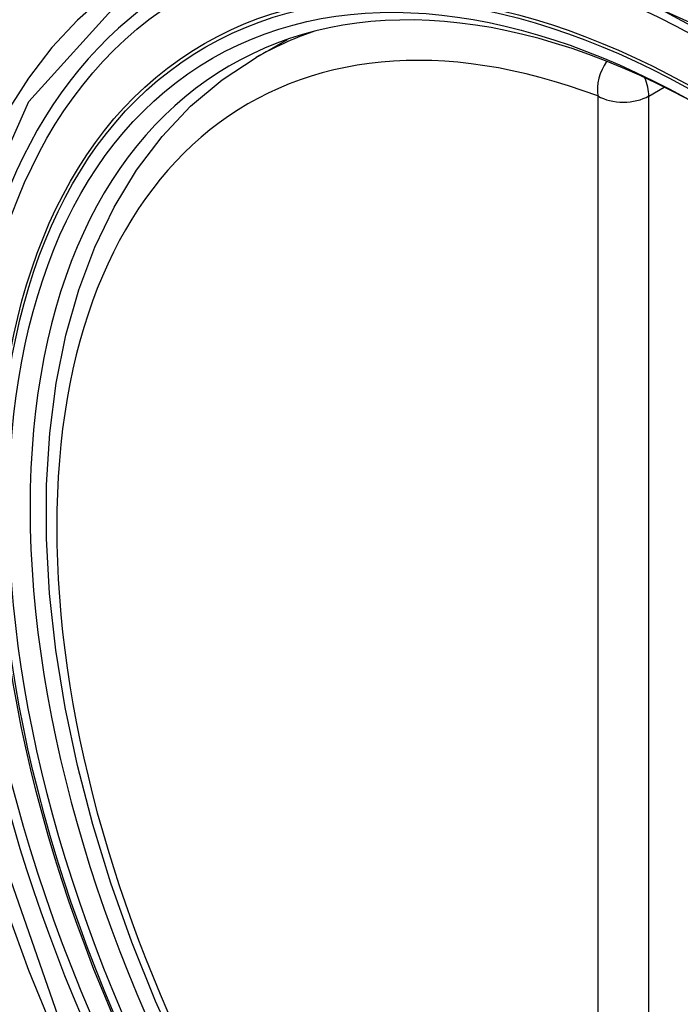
# Model space of a CAD drawing. Header units: inches. Extents: x 484 to 569.5, y 187.4 to 262.6.
# Tile 92 of 99: x 529.067 to 529.283, y 234.777 to 235.098. Entities that reach past the tile are written whole.
import ezdxf

# ---------------------------------------------------------------- set-up
doc = ezdxf.new("R2010")
doc.units = ezdxf.units.IN
doc.header["$MEASUREMENT"] = 0
doc.layers.add('Visible Edges(ANSI)', color=7, linetype='Continuous', lineweight=25)
doc.layers.add('Visible Tangent Edges(ANSI)', color=7, linetype='Continuous', lineweight=25)

msp = doc.modelspace()

# ---------------------------------------------------------------- linework, layer by layer
at = {"layer": 'Visible Edges(ANSI)'}
msp.add_line((529.14443, 235.08591), (529.15473, 235.09185), dxfattribs=at)
at = {"layer": 'Visible Edges(ANSI)', "flags": 128}
msp.add_lwpolyline([(529.12018, 234.75873), (529.1116, 234.77775), (529.10386, 234.79693), (529.09701, 234.8162), (529.09107, 234.83546), (529.08608, 234.85463), (529.08205, 234.87364), (529.07901, 234.89239), (529.07697, 234.91081), (529.07596, 234.92882), (529.07598, 234.94633), (529.07704, 234.96328), (529.07915, 234.9796), (529.0823, 234.99521), (529.08651, 235.01005), (529.09177, 235.02403), (529.09807, 235.03709), (529.10539, 235.04916), (529.11374, 235.06015), (529.12306, 235.06999), (529.13331, 235.0786), (529.14443, 235.08591)], dxfattribs=at)
at = {"layer": 'Visible Edges(ANSI)'}
msp.add_ellipse((529.28983, 234.80847), major_axis=(-0.15963, 0.2772), ratio=0.578093, dxfattribs=at)
msp.add_ellipse((529.29331, 234.81047), major_axis=(0.15718, -0.27294), ratio=0.578093, start_param=2.362013, end_param=7.062765, dxfattribs=at)
at = {"layer": 'Visible Tangent Edges(ANSI)'}
for p, q in [((529.27278, 235.07336), (529.27782, 235.07626)), ((529.25608, 235.07336), (529.25608, 234.58806)), ((529.27278, 234.58806), (529.27278, 235.07336))]:
    msp.add_line(p, q, dxfattribs=at)
at = {"layer": 'Visible Tangent Edges(ANSI)', "flags": 128}
for points in [[(529.08064, 234.77028), (529.05642, 234.83943), (529.0429, 234.90714), (529.04069, 234.97036), (529.0499, 235.02596), (529.07016, 235.07159), (529.10041, 235.10497), (529.13937, 235.1246), (529.18535, 235.12971), (529.23605, 235.12005), (529.28921, 235.09607)], [(529.09513, 235.10616), (529.0861, 235.09815), (529.07774, 235.08915), (529.07008, 235.0792), (529.06314, 235.06832), (529.05696, 235.05655), (529.05155, 235.04393), (529.04694, 235.03049), (529.04316, 235.01631), (529.04022, 235.00145), (529.0381, 234.98593), (529.03683, 234.9698), (529.0364, 234.95309), (529.03683, 234.93586), (529.03812, 234.91819), (529.04025, 234.90017), (529.04322, 234.88185), (529.047, 234.86328), (529.0516, 234.84454), (529.05699, 234.82567), (529.06317, 234.80673), (529.07011, 234.7878), (529.07777, 234.76899)]]:
    msp.add_lwpolyline(points, dxfattribs=at)
at = {"layer": 'Visible Tangent Edges(ANSI)'}
for centre, major_axis, ratio, start_param, end_param in [((529.29232, 234.8099), (-0.17285, 0.30015), 0.578093, 5.049711, 10.658253), ((529.29227, 234.80987), (-0.1503, 0.261), 0.578093, 5.670484, 8.47055), ((529.30062, 234.81468), (-0.15619, 0.27123), 0.578093, 6.170881, 6.283185), ((529.26443, 235.07817), (-0.00416, -0.01105), 0.667544, 4.352992, 5.394234), ((529.26443, 235.07817), (0.00589, -0.01024), 0.578093, 0.787332, 1.35469), ((529.26443, 235.07817), (-0.01181, 0), 0.575862, 0.785398, 2.356194)]:
    msp.add_ellipse(centre, major_axis=major_axis, ratio=ratio, start_param=start_param, end_param=end_param, dxfattribs=at)
for centre, major_axis in [((529.29291, 234.81024), (0.17078, -0.29656)), ((529.28994, 234.80853), (-0.16238, 0.28198)), ((529.28983, 234.80847), (0.16178, -0.28094))]:
    msp.add_ellipse(centre, major_axis=major_axis, ratio=0.578093, dxfattribs=at)

doc.saveas('drawing.dxf')
